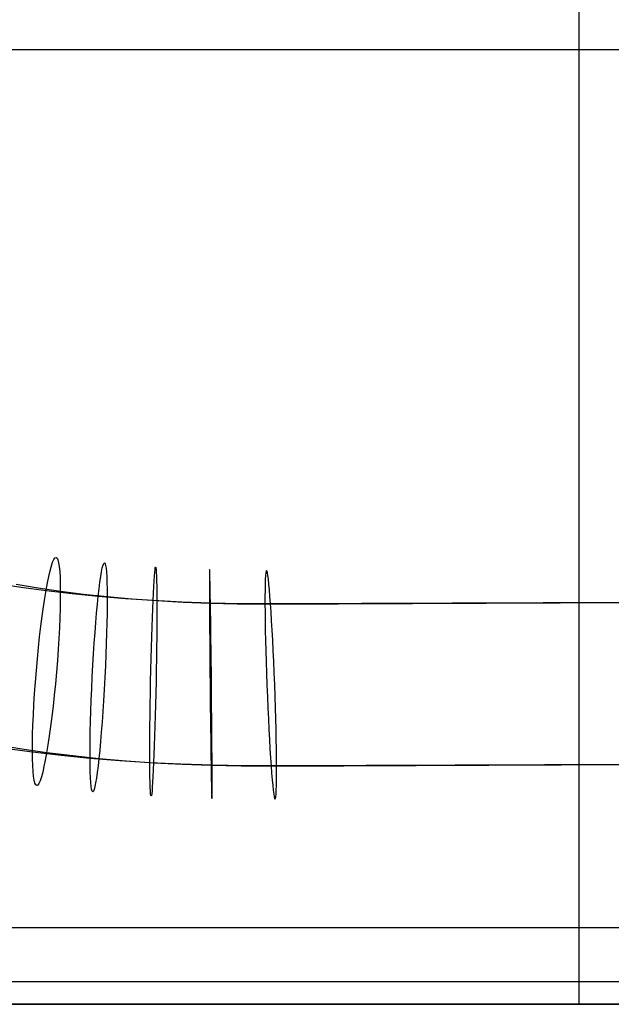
# Model space of a CAD drawing. Extents: x -10 to 451, y 0 to 260.
# Tile 11 of 61: x 144 to 224, y 0 to 134. Entities that reach past the tile are written whole.
import ezdxf

# ---------------------------------------------------------------- set-up
doc = ezdxf.new("R2010")
doc.units = 0
doc.layers.add('LIVELLO_04', color=200, linetype='CONTINUOUS')
doc.layers.add('PREDEFINITO', color=7, linetype='CONTINUOUS')

msp = doc.modelspace()

# ---------------------------------------------------------------- linework, layer by layer
at = {"layer": 'LIVELLO_04'}
for p, q in [((140.56, 57.32, 828.32), (143.93, 56.8, 828.84)), ((143.28, 57.2, 806.46), (146.25, 56.7, 806.93)), ((143.93, 56.8, 828.84), (147.33, 56.33, 829.3)), ((146.25, 56.7, 806.93), (149.28, 56.26, 807.35)), ((147.33, 56.33, 829.3), (150.88, 55.91, 829.72)), ((149.28, 56.26, 807.35), (152.45, 55.85, 807.74)), ((150.88, 55.91, 829.72), (154.45, 55.55, 830.08)), ((152.45, 55.85, 807.74), (155.66, 55.5, 808.07)), ((154.45, 55.55, 830.08), (158.17, 55.24, 830.39)), ((155.66, 55.5, 808.07), (159.03, 55.2, 808.37)), ((158.17, 55.24, 830.39), (161.92, 55, 830.64)), ((159.03, 55.2, 808.37), (162.43, 54.95, 808.61)), ((161.92, 55, 830.64), (165.82, 54.8, 830.85)), ((177.91, 54.56, 831.12), (281.88, 54.98, 831.12)), ((162.43, 54.95, 808.61), (166, 54.75, 808.81)), ((165.82, 54.8, 830.85), (169.74, 54.66, 830.99)), ((166, 54.75, 808.81), (169.6, 54.6, 808.95)), ((169.6, 54.6, 808.95), (173.37, 54.51, 809.05)), ((169.74, 54.66, 830.99), (173.82, 54.58, 831.09)), ((173.37, 54.51, 809.05), (177.16, 54.48, 809.1)), ((173.82, 54.58, 831.09), (177.91, 54.56, 831.12)), ((177.16, 54.48, 809.1), (281.14, 54.9, 809.1)), ((140.66, 35.31, 806.24), (144.02, 34.76, 806.78)), ((141.7, 34.85, 828.69), (145.48, 34.35, 829.2)), ((144.02, 34.76, 806.78), (147.42, 34.28, 807.25)), ((145.48, 34.35, 829.2), (149.39, 33.9, 829.67)), ((147.42, 34.28, 807.25), (150.96, 33.85, 807.68)), ((149.39, 33.9, 829.67), (153.32, 33.52, 830.06)), ((150.96, 33.85, 807.68), (154.53, 33.47, 808.06)), ((153.32, 33.52, 830.06), (157.4, 33.2, 830.4)), ((154.53, 33.47, 808.06), (158.25, 33.15, 808.38)), ((157.4, 33.2, 830.4), (161.48, 32.94, 830.68)), ((158.25, 33.15, 808.38), (162, 32.89, 808.65)), ((161.48, 32.94, 830.68), (165.71, 32.74, 830.9)), ((162, 32.89, 808.65), (165.9, 32.68, 808.86)), ((165.71, 32.74, 830.9), (169.95, 32.6, 831.05)), ((165.9, 32.68, 808.86), (169.82, 32.54, 809.01)), ((169.82, 32.54, 809.01), (173.9, 32.45, 809.11)), ((169.95, 32.6, 831.05), (174.35, 32.52, 831.15)), ((173.9, 32.45, 809.11), (178, 32.43, 809.15)), ((174.35, 32.52, 831.15), (178.75, 32.51, 831.18)), ((178, 32.43, 809.15), (281.97, 32.85, 809.15)), ((178.75, 32.51, 831.18), (282.72, 32.93, 831.18))]:
    msp.add_line(p, q, dxfattribs=at)
at = {"layer": 'LIVELLO_04', "extrusion": (0.992547, -0.084144, 0.088152)}
msp.add_circle((57.6, 802.49, 214.6), 15.59, dxfattribs=at)
at = {"layer": 'LIVELLO_04', "extrusion": (0.997179, -0.051086, 0.054987)}
msp.add_circle((52.36, 809.47, 196.82), 15.59, dxfattribs=at)
at = {"layer": 'LIVELLO_04', "extrusion": (0.999527, -0.019752, 0.023558)}
msp.add_circle((47.13, 815.62, 180.32), 15.59, dxfattribs=at)
at = {"layer": 'LIVELLO_04', "extrusion": (0.999933, 0.009835, -0.006103)}
msp.add_circle((41.93, 821.03, 165.19), 15.59, dxfattribs=at)
at = {"layer": 'LIVELLO_04', "extrusion": (0.998711, 0.037688, -0.034005)}
msp.add_circle((36.75, 825.77, 151.48), 15.59, dxfattribs=at)
at = {"layer": 'PREDEFINITO'}
for p, q in [((220, 0), (220, 260)), ((220, 10.4, 20.78), (220, 249.6, 20.78)), ((-10, 130), (450, 130)), ((0.22, 130, 20.78), (439.78, 130, 20.78)), ((398.89, 10.4, 20.78), (41.11, 10.4, 20.78)), ((398.89, 3.05, 17.74), (41.11, 3.05, 17.74)), ((41.11, 0), (398.89, 0)), ((398.89, 0, 10.39), (41.11, 0, 10.39))]:
    msp.add_line(p, q, dxfattribs=at)

doc.saveas('drawing.dxf')
